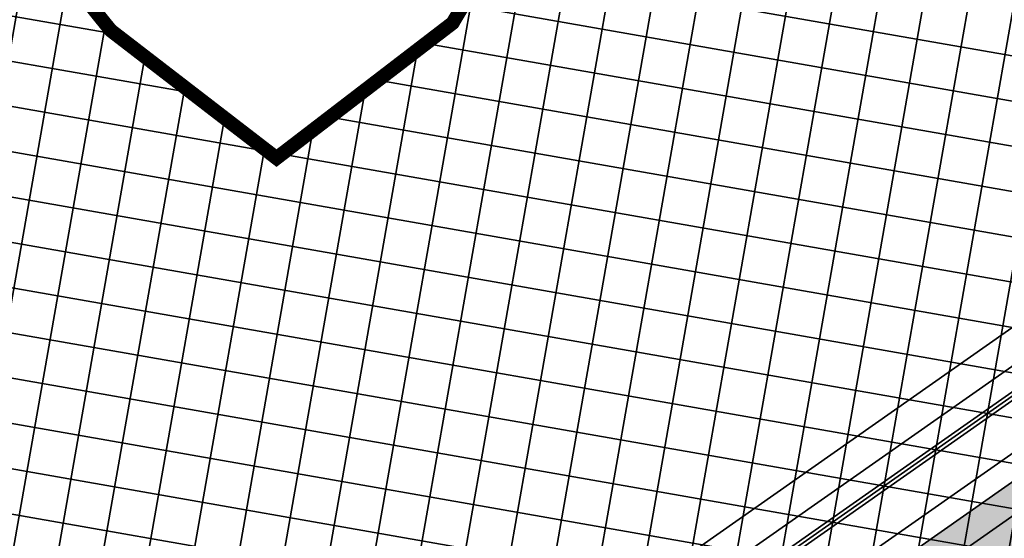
# Model space of a CAD drawing. Header units: metres. Extents: x 150631 to 152219, y 482740 to 484556.
# Tile 43 of 48: x 151465 to 151535, y 483425 to 483461. Entities that reach past the tile are written whole.
import ezdxf

# ---------------------------------------------------------------- set-up
doc = ezdxf.new("R2010")
doc.units = ezdxf.units.M
doc.layers.add('N-WE-KG-GRENS_POLDERWEG-G', color=7, linetype='KG-PERCEEL', lineweight=35, true_color=0x0000e6)
doc.layers.add('N-WE-OG-ARCHEOLOGIEZONE-G', color=252, linetype='Continuous', lineweight=35, transparency=0.3)
for name, color, linetype, lineweight in [('N-WE-VH-KANTVERHARDING-G', 2, 'Continuous', 35), ('N-WE-VH-VERHARDING_ASFALT-A', 252, 'Continuous', 18), ('N-WE-VH-VERHARDING_ASFALT-FIETSPAD-A', 253, 'Continuous', 18)]:
    doc.layers.add(name, color=color, linetype=linetype, lineweight=lineweight)
doc.styles.get("Standard").update_dxf_attribs({"font": 'NLCS-ISO.ttf'})
doc.linetypes.add('KG-PERCEEL', pattern='A,5.5,-2,["P",Standard,S=1.8,R=0,X=-0.5,Y=-0.9],-2,5.5,-2,[5,NLCS.shx,S=0.75,R=0,X=0,Y=0],-2', length=19)

msp = doc.modelspace()

# ---------------------------------------------------------------- hatches: boundary and pattern name
at = {"layer": 'N-WE-OG-ARCHEOLOGIEZONE-G', "true_color": 0x636466, "transparency": 33554610}
h = msp.add_hatch(dxfattribs=at)
h.set_pattern_fill('ANSI37', color=251, angle=305.0535489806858)
h.set_pattern_definition([(350.0535489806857, (151366.2202145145, 483359.6306439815), (0.5484104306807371, 3.127278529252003), []), (80.05354898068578, (151366.2202145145, 483359.6306439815), (-3.127278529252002, 0.5484104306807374), [])])
h.paths.add_polyline_path([(151603.1306347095, 483451.2592329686), (151472.8299036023, 483359.6306439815), (151460.9843825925, 483367.2953928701), (151457.8488035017, 483391.3348325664), (151450.184054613, 483428.9617816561), (151436.5965452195, 483448.1236538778), (151419.8734567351, 483461.0143679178), (151383.9884960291, 483466.5887307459), (151372.4913726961, 483481.9182285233), (151366.2202145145, 483490.2797727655), (151392.6984379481, 483496.8993286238), (151428.2350009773, 483486.7957959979), (151458.5804386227, 483476.6574236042), (151471.4363128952, 483460.6659702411), (151483.2469941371, 483451.5727908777), (151495.7893105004, 483461.1885667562), (151504.8824898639, 483476.3438656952), (151512.1988410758, 483493.4153518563), (151521.2571806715, 483502.4736914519), (151531.3607132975, 483508.7448496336), (151544.2514273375, 483518.1515869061), (151550.5225855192, 483524.4227450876), (151556.7937437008, 483532.7842893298), (151567.2456740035, 483533.4810846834), (151576.3040135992, 483531.7390962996), (151588.1495346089, 483525.8163357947), (151587.1043415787, 483519.1967799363), (151587.8011369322, 483504.2156798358), (151591.2851136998, 483489.5829774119), (151591.2851136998, 483470.4211051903), (151595.4658858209, 483463.4531516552)])
at = {"layer": 'N-WE-VH-VERHARDING_ASFALT-A', "transparency": 33554585}
h = msp.add_hatch(color=256, dxfattribs=at)
h.dxf.hatch_style = 1
h.paths.add_polyline_path([(151771.1808011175, 483596.5180337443), (151769.6013612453, 483598.7692267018), (151766.7362065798, 483596.7590305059), (151768.3156464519, 483594.5078375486, -0.4142135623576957), (151767.2774825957, 483588.5877686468), (151474.1219917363, 483382.9094994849), (151476.1321879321, 483380.0443448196), (151701.9179480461, 483538.4559243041, -0.4142135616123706), (151706.096820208, 483537.7231027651, -0.4142135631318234), (151705.852546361, 483536.3301453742), (151710.7642400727, 483539.7761959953, -0.4142135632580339), (151709.3712826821, 483540.020469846, -0.4142135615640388), (151710.1041042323, 483544.1993420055), (151769.2876787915, 483585.7226139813, 0.414213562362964)])
at = {"layer": 'N-WE-VH-VERHARDING_ASFALT-FIETSPAD-A', "transparency": 33554585}
h = msp.add_hatch(color=256, dxfattribs=at)
h.dxf.hatch_style = 1
edge = h.paths.add_edge_path()
edge.add_arc((151598.6034510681, 483473.9105749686), 2.999999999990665, 305.0535489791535, 375.5823283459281)
edge.add_line((151601.4931874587, 483474.7164431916), (151472.973308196, 483384.5467307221))
edge.add_line((151472.973308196, 483384.5467307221), (151474.1219917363, 483382.9094994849))
edge.add_line((151474.1219917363, 483382.9094994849), (151600.3264763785, 483471.4547281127))
edge = h.paths.add_edge_path()
edge.add_arc((151606.380299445, 483479.3668217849), 2.999999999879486, 234.5247696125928, 305.0535489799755)
edge.add_line((151608.1033247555, 483476.9109749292), (151767.2774825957, 483588.5877686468))
edge.add_arc((151764.8365300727, 483592.0668850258), 4.249999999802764, 305.0535489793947, 395.0535489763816)
edge.add_line((151768.3156464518, 483594.5078375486), (151766.7362065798, 483596.759030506))
edge.add_line((151766.7362065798, 483596.759030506), (151765.0989753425, 483595.6103469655))
edge.add_line((151765.0989753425, 483595.6103469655), (151766.6784152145, 483593.3591540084))
edge.add_arc((151764.8365300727, 483592.0668850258), 2.249999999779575, -54.94645102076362, 35.05354897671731, ccw=False)
edge.add_line((151766.1287990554, 483590.224999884), (151604.6392465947, 483476.9237223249))

# ---------------------------------------------------------------- linework, layer by layer
at = {"layer": 'N-WE-KG-GRENS_POLDERWEG-G'}
msp.add_line((151810.332543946, 483632.2325750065), (151450.5952631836, 483379.8404364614), dxfattribs=at)
at = {"layer": 'N-WE-KG-GRENS_POLDERWEG-G', "flags": 128}
msp.add_lwpolyline([(151608.0559764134, 483550.172897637, -0.06822937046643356), (151610.2742967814, 483534.0253879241), (151610.28398858, 483486.9919532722), (151470.1774583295, 483388.693031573, -0.3982609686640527), (151441.9514774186, 483392.8496937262), (151404.3425473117, 483440.6563672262), (151361.0250750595, 483497.244799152), (151354.6652703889, 483505.5530544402), (151376.1702707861, 483513.2794774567), (151410.5118695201, 483521.8648856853, 0.2596966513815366), (151566.0351665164, 483674.6087589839), (151738.819862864, 483795.8347240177), (151790.0648482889, 483671.7620065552), (151651.4210069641, 483574.4893162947), (151632.0656850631, 483602.0766596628), (151624.7694769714, 483596.9576290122, 0.3180597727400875)], format="xyb", close=True, dxfattribs=at)
at = {"layer": 'N-WE-OG-ARCHEOLOGIEZONE-G', "const_width": 1}
msp.add_lwpolyline([(151458.5804386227, 483476.6574236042), (151471.4363128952, 483460.6659702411), (151483.2469941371, 483451.5727908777), (151495.7893105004, 483461.1885667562), (151504.8824898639, 483476.3438656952), (151512.1988410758, 483493.4153518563), (151521.2571806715, 483502.4736914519), (151531.3607132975, 483508.7448496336), (151544.2514273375, 483518.1515869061), (151550.5225855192, 483524.4227450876), (151556.7937437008, 483532.7842893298), (151567.2456740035, 483533.4810846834), (151576.3040135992, 483531.7390962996), (151588.1495346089, 483525.8163357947), (151587.1043415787, 483519.1967799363), (151587.8011369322, 483504.2156798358), (151591.2851136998, 483489.5829774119), (151591.2851136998, 483470.4211051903), (151595.4658858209, 483463.4531516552), (151603.1306347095, 483451.2592329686), (151603.1306347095, 483451.2592329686), (151472.8299036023, 483359.6306439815), (151472.8299036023, 483359.6306439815), (151460.9843825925, 483367.2953928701)], dxfattribs=at)
at = {"layer": 'N-WE-VH-KANTVERHARDING-G'}
for p, q in [((151595.2891196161, 483478.5970736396), (151469.2113462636, 483390.1407458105)), ((151596.1448888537, 483477.3773363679), (151470.0338728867, 483388.8976854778)), ((151596.4320597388, 483476.9680285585), (151470.3210437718, 483388.4883776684)), ((151595.1707143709, 483472.30840169), (151472.0462466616, 483385.9241168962))]:
    msp.add_line(p, q, dxfattribs=at)
at = {"layer": 'N-WE-VH-KANTVERHARDING-G', "flags": 128}
for points in [[(151767.2774825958, 483588.5877686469), (151468.3299183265, 483378.8457733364)], [(151601.4931874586, 483474.7164431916), (151467.1812347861, 483380.4830045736)]]:
    msp.add_lwpolyline(points, dxfattribs=at)

doc.saveas('drawing.dxf')
